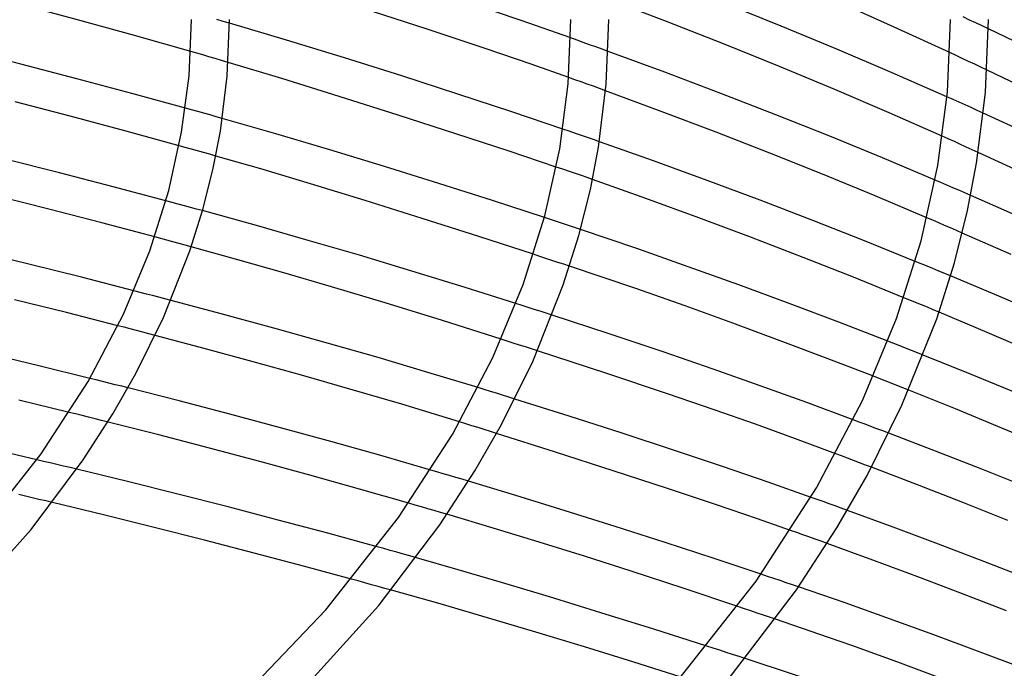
# Model space of a CAD drawing. Header units: millimetres. Extents: x -657 to 657, y -323 to 528.
# Tile 101 of 131: x 260 to 364, y 259 to 327. Entities that reach past the tile are written whole.
import ezdxf

# ---------------------------------------------------------------- set-up
doc = ezdxf.new("R2010")
doc.units = ezdxf.units.MM
doc.layers.add('HIDDEN', color=7, linetype='Continuous')
doc.layers.add('THICK', color=7, linetype='Continuous')

msp = doc.modelspace()

# ---------------------------------------------------------------- linework, layer by layer
at = {"layer": 'HIDDEN'}
for p, q in [((281.33, 327.18), (280.66, 327.37)), ((282, 326.98), (281.33, 327.18)), ((360.01, 327.32), (359.34, 327.64)), ((360.67, 327.01), (360.01, 327.32)), ((361.33, 326.7), (360.67, 327.01)), ((361.99, 326.39), (361.33, 326.7)), ((318.64, 325.2), (317.98, 325.43)), ((319.3, 324.96), (318.64, 325.2)), ((319.96, 324.72), (319.3, 324.96)), ((278.55, 323.82), (277.92, 324)), ((279.18, 323.64), (278.55, 323.82)), ((320.61, 324.49), (319.96, 324.72)), ((321.27, 324.25), (320.61, 324.49)), ((321.93, 324.01), (321.27, 324.25)), ((358.59, 323.57), (357.93, 323.88)), ((279.83, 323.45), (279.18, 323.64)), ((280.49, 323.25), (279.83, 323.45)), ((281.17, 323.05), (280.49, 323.25)), ((281.86, 322.85), (281.17, 323.05)), ((359.24, 323.27), (358.59, 323.57)), ((359.9, 322.96), (359.24, 323.27)), ((360.55, 322.65), (359.9, 322.96)), ((361.2, 322.34), (360.55, 322.65)), ((361.85, 322.03), (361.2, 322.34)), ((318.41, 321.03), (317.76, 321.26)), ((319.06, 320.79), (318.41, 321.03)), ((319.71, 320.56), (319.06, 320.79)), ((320.36, 320.33), (319.71, 320.56)), ((321.01, 320.09), (320.36, 320.33)), ((321.65, 319.86), (321.01, 320.09)), ((358.27, 318.94), (357.62, 319.23)), ((358.91, 318.65), (358.27, 318.94)), ((359.55, 318.37), (358.91, 318.65)), ((278.01, 317.85), (277.36, 318.03)), ((278.66, 317.67), (278.01, 317.85)), ((279.31, 317.49), (278.66, 317.67)), ((360.19, 318.08), (359.55, 318.37)), ((360.83, 317.79), (360.19, 318.08)), ((361.46, 317.5), (360.83, 317.79)), ((279.96, 317.31), (279.31, 317.49)), ((280.6, 317.13), (279.96, 317.31)), ((281.24, 316.95), (280.6, 317.13)), ((317.8, 315.6), (317.15, 315.82)), ((318.46, 315.37), (317.8, 315.6)), ((319.1, 315.15), (318.46, 315.37)), ((319.74, 314.93), (319.1, 315.15)), ((320.37, 314.71), (319.74, 314.93)), ((320.99, 314.49), (320.37, 314.71)), ((357.77, 314.78), (357.14, 315.07)), ((358.41, 314.5), (357.77, 314.78)), ((359.04, 314.21), (358.41, 314.5)), ((277.34, 313.89), (276.7, 314.07)), ((277.99, 313.71), (277.34, 313.89)), ((278.63, 313.53), (277.99, 313.71)), ((279.28, 313.35), (278.63, 313.53)), ((359.67, 313.93), (359.04, 314.21)), ((360.3, 313.64), (359.67, 313.93)), ((360.93, 313.35), (360.3, 313.64)), ((279.92, 313.16), (279.28, 313.35)), ((280.56, 312.98), (279.92, 313.16)), ((317.15, 311.58), (316.45, 311.82)), ((317.83, 311.35), (317.15, 311.58)), ((318.48, 311.13), (317.83, 311.35)), ((319.1, 310.91), (318.48, 311.13)), ((319.7, 310.71), (319.1, 310.91)), ((320.26, 310.51), (319.7, 310.71)), ((357, 310.18), (356.37, 310.45)), ((357.63, 309.91), (357, 310.18)), ((358.25, 309.64), (357.63, 309.91)), ((358.88, 309.37), (358.25, 309.64)), ((359.51, 309.1), (358.88, 309.37)), ((275.95, 308.09), (275.31, 308.26)), ((360.13, 308.83), (359.51, 309.1)), ((276.6, 307.91), (275.95, 308.09)), ((277.25, 307.74), (276.6, 307.91)), ((277.89, 307.57), (277.25, 307.74)), ((278.53, 307.39), (277.89, 307.57)), ((279.17, 307.22), (278.53, 307.39)), ((315.84, 306.29), (315.2, 306.5)), ((316.48, 306.07), (315.84, 306.29)), ((356.14, 306.2), (355.51, 306.47)), ((356.76, 305.93), (356.14, 306.2)), ((317.12, 305.86), (316.48, 306.07)), ((317.75, 305.65), (317.12, 305.86)), ((318.38, 305.44), (317.75, 305.65)), ((319, 305.23), (318.38, 305.44)), ((357.38, 305.66), (356.76, 305.93)), ((358, 305.4), (357.38, 305.66)), ((358.62, 305.13), (358, 305.4)), ((359.24, 304.86), (358.62, 305.13)), ((274.76, 304.28), (274.12, 304.45)), ((275.41, 304.1), (274.76, 304.28)), ((276.05, 303.93), (275.41, 304.1)), ((276.69, 303.75), (276.05, 303.93)), ((277.34, 303.58), (276.69, 303.75)), ((277.98, 303.4), (277.34, 303.58)), ((314.71, 302.4), (314.05, 302.62)), ((315.35, 302.19), (314.71, 302.4)), ((315.99, 301.98), (315.35, 302.19)), ((316.62, 301.77), (315.99, 301.98)), ((317.24, 301.57), (316.62, 301.77)), ((317.85, 301.37), (317.24, 301.57)), ((354.91, 301.62), (354.29, 301.87)), ((355.53, 301.36), (354.91, 301.62)), ((356.15, 301.11), (355.53, 301.36)), ((356.77, 300.85), (356.15, 301.11)), ((357.39, 300.6), (356.77, 300.85)), ((358.01, 300.34), (357.39, 300.6)), ((272.58, 298.6), (271.93, 298.77)), ((273.24, 298.43), (272.58, 298.6)), ((273.89, 298.26), (273.24, 298.43)), ((274.54, 298.09), (273.89, 298.26)), ((275.19, 297.92), (274.54, 298.09)), ((275.84, 297.75), (275.19, 297.92)), ((353.7, 297.79), (353.09, 298.04)), ((312.84, 297.22), (312.2, 297.42)), ((313.48, 297.01), (312.84, 297.22)), ((314.12, 296.81), (313.48, 297.01)), ((354.32, 297.54), (353.7, 297.79)), ((354.94, 297.28), (354.32, 297.54)), ((355.56, 297.03), (354.94, 297.28)), ((356.17, 296.77), (355.56, 297.03)), ((314.75, 296.61), (314.12, 296.81)), ((315.38, 296.4), (314.75, 296.61)), ((316.01, 296.2), (315.38, 296.4)), ((356.79, 296.51), (356.17, 296.77)), ((270.9, 294.92), (270.24, 295.09)), ((271.55, 294.75), (270.9, 294.92)), ((272.21, 294.58), (271.55, 294.75)), ((272.87, 294.41), (272.21, 294.58)), ((273.52, 294.24), (272.87, 294.41)), ((274.17, 294.07), (273.52, 294.24)), ((311.28, 293.46), (310.64, 293.66)), ((311.92, 293.25), (311.28, 293.46)), ((312.56, 293.05), (311.92, 293.25)), ((313.2, 292.85), (312.56, 293.05)), ((313.83, 292.64), (313.2, 292.85)), ((352.03, 293.21), (351.41, 293.45)), ((352.65, 292.97), (352.03, 293.21)), ((353.27, 292.72), (352.65, 292.97)), ((353.89, 292.48), (353.27, 292.72)), ((314.47, 292.44), (313.83, 292.64)), ((354.51, 292.23), (353.89, 292.48)), ((355.12, 291.99), (354.51, 292.23)), ((350.5, 289.52), (349.88, 289.76)), ((267.96, 289.37), (267.28, 289.53)), ((268.63, 289.2), (267.96, 289.37)), ((269.3, 289.03), (268.63, 289.2)), ((269.97, 288.86), (269.3, 289.03)), ((270.64, 288.7), (269.97, 288.86)), ((271.32, 288.53), (270.64, 288.7)), ((308.85, 288.36), (308.21, 288.56)), ((351.13, 289.27), (350.5, 289.52)), ((351.75, 289.03), (351.13, 289.27)), ((352.36, 288.78), (351.75, 289.03)), ((352.98, 288.54), (352.36, 288.78)), ((353.6, 288.29), (352.98, 288.54)), ((309.5, 288.16), (308.85, 288.36)), ((310.14, 287.96), (309.5, 288.16)), ((310.79, 287.76), (310.14, 287.96)), ((311.44, 287.56), (310.79, 287.76)), ((312.08, 287.36), (311.44, 287.56)), ((265.79, 285.78), (265.11, 285.95)), ((266.48, 285.61), (265.79, 285.78)), ((267.16, 285.44), (266.48, 285.61)), ((267.84, 285.27), (267.16, 285.44)), ((268.52, 285.1), (267.84, 285.27)), ((269.2, 284.93), (268.52, 285.1)), ((306.9, 284.74), (306.26, 284.94)), ((307.55, 284.54), (306.9, 284.74)), ((308.2, 284.34), (307.55, 284.54)), ((348.37, 284.93), (347.75, 285.17)), ((349, 284.7), (348.37, 284.93)), ((349.62, 284.46), (349, 284.7)), ((350.25, 284.23), (349.62, 284.46)), ((308.85, 284.13), (308.2, 284.34)), ((309.5, 283.93), (308.85, 284.13)), ((310.16, 283.72), (309.5, 283.93)), ((350.87, 283.99), (350.25, 284.23)), ((351.49, 283.76), (350.87, 283.99)), ((346.53, 281.35), (345.9, 281.59)), ((347.16, 281.12), (346.53, 281.35)), ((262.41, 280.78), (261.71, 280.95)), ((263.11, 280.62), (262.41, 280.78)), ((263.81, 280.45), (263.11, 280.62)), ((264.51, 280.29), (263.81, 280.45)), ((265.2, 280.12), (264.51, 280.29)), ((347.79, 280.88), (347.16, 281.12)), ((348.42, 280.64), (347.79, 280.88)), ((349.05, 280.4), (348.42, 280.64)), ((349.68, 280.17), (349.05, 280.4)), ((265.9, 279.95), (265.2, 280.12)), ((303.86, 279.68), (303.21, 279.87)), ((304.52, 279.48), (303.86, 279.68)), ((305.18, 279.29), (304.52, 279.48)), ((305.85, 279.09), (305.18, 279.29)), ((306.52, 278.89), (305.85, 279.09)), ((307.2, 278.68), (306.52, 278.89)), ((260.5, 277.12), (259.79, 277.29)), ((261.21, 276.95), (260.5, 277.12)), ((261.92, 276.78), (261.21, 276.95)), ((262.64, 276.62), (261.92, 276.78)), ((263.35, 276.44), (262.64, 276.62)), ((301.57, 276.18), (300.9, 276.37)), ((302.24, 275.98), (301.57, 276.18)), ((343.94, 276.76), (343.3, 276.99)), ((344.57, 276.54), (343.94, 276.76)), ((345.21, 276.31), (344.57, 276.54)), ((345.85, 276.08), (345.21, 276.31)), ((346.49, 275.84), (345.85, 276.08)), ((302.91, 275.79), (302.24, 275.98)), ((303.59, 275.59), (302.91, 275.79)), ((304.26, 275.39), (303.59, 275.59)), ((304.93, 275.2), (304.26, 275.39)), ((347.13, 275.61), (346.49, 275.84)), ((341.79, 273.28), (341.15, 273.51)), ((342.43, 273.05), (341.79, 273.28)), ((343.08, 272.82), (342.43, 273.05)), ((343.72, 272.59), (343.08, 272.82)), ((344.36, 272.36), (343.72, 272.59)), ((345.01, 272.13), (344.36, 272.36)), ((298.26, 271.58), (297.57, 271.77)), ((298.95, 271.39), (298.26, 271.58)), ((299.64, 271.2), (298.95, 271.39)), ((300.33, 271), (299.64, 271.2)), ((301.01, 270.81), (300.33, 271)), ((301.7, 270.62), (301.01, 270.81)), ((338.71, 268.66), (338.04, 268.89)), ((295.58, 268.17), (294.87, 268.36)), ((296.28, 267.97), (295.58, 268.17)), ((296.98, 267.78), (296.28, 267.97)), ((297.68, 267.59), (296.98, 267.78)), ((339.38, 268.44), (338.71, 268.66)), ((340.04, 268.22), (339.38, 268.44)), ((340.69, 267.99), (340.04, 268.22)), ((341.34, 267.77), (340.69, 267.99)), ((341.97, 267.56), (341.34, 267.77)), ((298.37, 267.39), (297.68, 267.59)), ((299.07, 267.2), (298.37, 267.39)), ((336.28, 265.25), (335.58, 265.49)), ((336.97, 265.02), (336.28, 265.25)), ((337.64, 264.79), (336.97, 265.02)), ((338.3, 264.57), (337.64, 264.79)), ((338.93, 264.35), (338.3, 264.57)), ((339.56, 264.14), (338.93, 264.35)), ((333, 261.08), (332.31, 261.3)), ((333.68, 260.86), (333, 261.08)), ((334.36, 260.64), (333.68, 260.86)), ((335.03, 260.42), (334.36, 260.64)), ((335.71, 260.2), (335.03, 260.42)), ((336.37, 259.99), (335.71, 260.2))]:
    msp.add_line(p, q, dxfattribs=at)
at = {"layer": 'THICK'}
for p, q in [((312.74, 327.27), (307.02, 329.21)), ((328.08, 327.17), (321.97, 329.51)), ((340.14, 326.68), (334.13, 329.1)), ((352.05, 326.58), (346.11, 329.23)), ((266, 327.33), (259.98, 328.95)), ((302.85, 326.35), (295.99, 328.57)), ((271.98, 325.69), (266, 327.33)), ((277.74, 321.45), (278, 327.37)), ((281.75, 321.4), (282, 327.36)), ((288.03, 325.19), (282, 326.98)), ((317.98, 325.43), (312.74, 327.27)), ((317.71, 320.58), (318, 327.37)), ((321.72, 320.54), (322, 327.36)), ((334.06, 324.82), (328.08, 327.17)), ((357.67, 319.71), (358, 327.37)), ((361.68, 319.68), (362, 327.36)), ((308.94, 324.32), (302.85, 326.35)), ((346.01, 324.25), (340.14, 326.68)), ((357.93, 323.88), (352.05, 326.58)), ((365.67, 324.64), (361.99, 326.39)), ((277.92, 324), (271.98, 325.69)), ((294.12, 323.32), (288.03, 325.19)), ((260.02, 322.66), (254.04, 324.17)), ((313.82, 322.66), (308.94, 324.32)), ((327.89, 321.82), (321.93, 324.01)), ((339.97, 322.43), (334.06, 324.82)), ((351.85, 321.76), (346.01, 324.25)), ((287.51, 321.14), (281.86, 322.85)), ((300.17, 321.42), (294.12, 323.32)), ((265.92, 321.12), (260.02, 322.66)), ((317.76, 321.26), (313.82, 322.66)), ((333.78, 319.59), (327.89, 321.82)), ((345.81, 319.99), (339.97, 322.43)), ((357.62, 319.23), (351.85, 321.76)), ((366.39, 319.84), (361.85, 322.03)), ((271.72, 319.58), (265.92, 321.12)), ((276.96, 315.49), (277.74, 321.45)), ((281.04, 315.59), (281.75, 321.4)), ((293.58, 319.25), (287.51, 321.14)), ((306.09, 319.51), (300.17, 321.42)), ((316.81, 313.74), (317.71, 320.58)), ((320.9, 313.91), (321.72, 320.54)), ((327.51, 317.69), (321.65, 319.86)), ((351.55, 317.53), (345.81, 319.99)), ((356.66, 311.99), (357.67, 319.71)), ((360.75, 312.23), (361.68, 319.68)), ((265.22, 317.19), (259.43, 318.69)), ((277.36, 318.03), (271.72, 319.58)), ((299.78, 317.29), (293.58, 319.25)), ((311.78, 317.64), (306.09, 319.51)), ((339.59, 317.34), (333.78, 319.59)), ((317.15, 315.82), (311.78, 317.64)), ((333.29, 315.5), (327.51, 317.69)), ((270.98, 315.64), (265.22, 317.19)), ((286.89, 315.32), (281.24, 316.95)), ((305.85, 315.33), (299.78, 317.29)), ((345.29, 315.06), (339.59, 317.34)), ((357.14, 315.07), (351.55, 317.53)), ((366.74, 315.08), (361.46, 317.5)), ((276.7, 314.07), (270.98, 315.64)), ((280.29, 311.7), (281.04, 315.59)), ((338.95, 313.29), (333.29, 315.5)), ((275.6, 309.33), (276.96, 315.49)), ((292.58, 313.64), (286.89, 315.32)), ((311.5, 313.48), (305.85, 315.33)), ((326.68, 312.47), (320.99, 314.49)), ((350.85, 312.78), (345.29, 315.06)), ((298.33, 311.88), (292.58, 313.64)), ((316.45, 311.82), (311.5, 313.48)), ((315.25, 306.68), (316.81, 313.74)), ((320.04, 309.46), (320.9, 313.91)), ((264.07, 311.2), (258.35, 312.65)), ((285.31, 311.62), (280.56, 312.98)), ((332.34, 310.41), (326.68, 312.47)), ((344.52, 311.06), (338.95, 313.29)), ((356.37, 310.45), (350.85, 312.78)), ((366.31, 310.86), (360.93, 313.35)), ((279.23, 307.45), (280.29, 311.7)), ((290.56, 310.05), (285.31, 311.62)), ((304.07, 310.09), (298.33, 311.88)), ((354.9, 304.03), (356.66, 311.99)), ((359.79, 307.23), (360.75, 312.23)), ((269.74, 309.74), (264.07, 311.2)), ((325.89, 308.5), (320.26, 310.51)), ((337.95, 308.31), (332.34, 310.41)), ((350.06, 308.78), (344.52, 311.06)), ((275.31, 308.26), (269.74, 309.74)), ((273.6, 303), (275.6, 309.33)), ((296.31, 308.28), (290.56, 310.05)), ((309.72, 308.29), (304.07, 310.09)), ((318.82, 304.59), (320.04, 309.46)), ((262.98, 307.37), (257.36, 308.78)), ((302.3, 306.4), (296.31, 308.28)), ((315.2, 306.5), (309.72, 308.29)), ((331.49, 306.46), (325.89, 308.5)), ((343.49, 306.18), (337.95, 308.31)), ((355.51, 306.47), (350.06, 308.78)), ((365.43, 306.5), (360.13, 308.83)), ((268.56, 305.93), (262.98, 307.37)), ((277.84, 302.98), (279.23, 307.45)), ((284.84, 305.65), (279.17, 307.22)), ((358.41, 301.73), (359.79, 307.23)), ((308.3, 304.49), (302.3, 306.4)), ((312.96, 299.42), (315.25, 306.68)), ((337.02, 304.39), (331.49, 306.46)), ((348.95, 304.03), (343.49, 306.18)), ((274.12, 304.45), (268.56, 305.93)), ((290.31, 304.09), (284.84, 305.65)), ((324.93, 303.22), (319, 305.23)), ((295.72, 302.51), (290.31, 304.09)), ((314.05, 302.62), (308.3, 304.49)), ((317.19, 299.41), (318.82, 304.59)), ((342.46, 302.29), (337.02, 304.39)), ((364.39, 302.58), (359.24, 304.86)), ((282.88, 302.05), (277.98, 303.4)), ((330.36, 301.31), (324.93, 303.22)), ((354.29, 301.87), (348.95, 304.03)), ((352.31, 295.84), (354.9, 304.03)), ((260.84, 301.58), (255.25, 302.93)), ((270.82, 296.31), (273.6, 303)), ((275.06, 295.97), (277.84, 302.98)), ((287.75, 300.67), (282.88, 302.05)), ((301.22, 300.85), (295.72, 302.51)), ((347.79, 300.19), (342.46, 302.29)), ((266.41, 300.19), (260.84, 301.58)), ((324.82, 299.02), (317.85, 301.37)), ((335.68, 299.39), (330.36, 301.31)), ((356.55, 295.83), (358.41, 301.73)), ((271.93, 298.77), (266.41, 300.19)), ((292.77, 299.2), (287.75, 300.67)), ((306.73, 299.15), (301.22, 300.85)), ((353.09, 298.04), (347.79, 300.19)), ((363.11, 298.19), (358.01, 300.34)), ((298.41, 297.5), (292.77, 299.2)), ((312.2, 297.42), (306.73, 299.15)), ((309.77, 291.75), (312.96, 299.42)), ((313.97, 291.33), (317.19, 299.41)), ((330.02, 297.18), (324.82, 299.02)), ((340.98, 297.44), (335.68, 299.39)), ((368.17, 296), (363.11, 298.19)), ((264.81, 296.47), (259.36, 297.83)), ((281.53, 296.24), (275.84, 297.75)), ((304.45, 295.62), (298.41, 297.5)), ((335.06, 295.36), (330.02, 297.18)), ((346.23, 295.46), (340.98, 297.44)), ((270.24, 295.09), (264.81, 296.47)), ((267.1, 289.21), (270.82, 296.31)), ((272.15, 290.05), (275.06, 295.97)), ((287.07, 294.72), (281.53, 296.24)), ((322.01, 294.23), (316.01, 296.2)), ((348.72, 287.19), (352.31, 295.84)), ((352.88, 286.7), (356.55, 295.83)), ((361.85, 294.38), (356.79, 296.51)), ((310.64, 293.66), (304.45, 295.62)), ((340.06, 293.51), (335.06, 295.36)), ((351.41, 293.45), (346.23, 295.46)), ((279.35, 292.69), (274.17, 294.07)), ((292.45, 293.22), (287.07, 294.72)), ((327.71, 292.32), (322.01, 294.23)), ((366.82, 292.23), (361.85, 294.38)), ((284.49, 291.29), (279.35, 292.69)), ((297.66, 291.72), (292.45, 293.22)), ((345.01, 291.64), (340.06, 293.51)), ((261.91, 290.85), (256.51, 292.14)), ((302.9, 290.17), (297.66, 291.72)), ((305.5, 283.61), (309.77, 291.75)), ((321.79, 290.05), (314.47, 292.44)), ((332.99, 290.5), (327.71, 292.32)), ((349.88, 289.76), (345.01, 291.64)), ((360.1, 289.99), (355.12, 291.99)), ((267.28, 289.53), (261.91, 290.85)), ((289.61, 289.86), (284.49, 291.29)), ((310.68, 284.68), (313.97, 291.33)), ((269.72, 285.79), (272.15, 290.05)), ((294.7, 288.41), (289.61, 289.86)), ((308.21, 288.56), (302.9, 290.17)), ((328.19, 287.92), (321.79, 290.05)), ((337.94, 288.75), (332.99, 290.5)), ((364.98, 287.98), (360.1, 289.99)), ((262.15, 281.57), (267.1, 289.21)), ((276.7, 287.15), (271.32, 288.53)), ((342.86, 286.98), (337.94, 288.75)), ((300.17, 286.8), (294.7, 288.41)), ((333.18, 286.2), (328.19, 287.92)), ((358.53, 286.31), (353.6, 288.29)), ((265.11, 285.95), (259.81, 287.24)), ((282.05, 285.75), (276.7, 287.15)), ((306.26, 284.94), (300.17, 286.8)), ((317.8, 285.56), (312.08, 287.36)), ((347.75, 285.17), (342.86, 286.98)), ((343.89, 278.01), (348.72, 287.19)), ((349.22, 279.3), (352.88, 286.7)), ((266.58, 280.93), (269.72, 285.79)), ((287.37, 284.32), (282.05, 285.75)), ((323.4, 283.76), (317.8, 285.56)), ((337.44, 284.69), (333.18, 286.2)), ((363.42, 284.29), (358.53, 286.31)), ((274.56, 283.57), (269.2, 284.93)), ((307.87, 279.78), (310.68, 284.68)), ((341.68, 283.15), (337.44, 284.69)), ((279.9, 282.18), (274.56, 283.57)), ((292.67, 282.87), (287.37, 284.32)), ((299.83, 274.85), (305.5, 283.61)), ((316.35, 281.76), (310.16, 283.72)), ((328.81, 281.97), (323.4, 283.76)), ((356.42, 281.86), (351.49, 283.76)), ((368.26, 282.26), (363.42, 284.29)), ((297.94, 281.39), (292.67, 282.87)), ((345.9, 281.59), (341.68, 283.15)), ((255.46, 273.07), (262.15, 281.57)), ((261.71, 280.95), (256.37, 282.19)), ((285.22, 280.76), (279.9, 282.18)), ((303.21, 279.87), (297.94, 281.39)), ((322.45, 279.8), (316.35, 281.76)), ((333.96, 280.24), (328.81, 281.97)), ((361.29, 279.95), (356.42, 281.86)), ((261.1, 273.6), (266.58, 280.93)), ((290.49, 279.32), (285.22, 280.76)), ((338.78, 278.58), (333.96, 280.24)), ((271.24, 278.65), (265.9, 279.95)), ((295.72, 277.86), (290.49, 279.32)), ((304.17, 274.08), (307.87, 279.78)), ((328.19, 277.92), (322.45, 279.8)), ((346.03, 273.78), (349.22, 279.3)), ((354.54, 278.3), (349.68, 280.17)), ((366.07, 278.03), (361.29, 279.95)), ((276.56, 277.33), (271.24, 278.65)), ((312.19, 277.17), (307.2, 278.68)), ((343.3, 276.99), (338.78, 278.58)), ((359.31, 276.43), (354.54, 278.3)), ((281.85, 275.98), (276.56, 277.33)), ((300.9, 276.37), (295.72, 277.86)), ((317.38, 275.57), (312.19, 277.17)), ((333.35, 276.21), (328.19, 277.92)), ((337.51, 268.14), (343.89, 278.01)), ((268.71, 275.15), (263.35, 276.44)), ((337.66, 274.74), (333.35, 276.21)), ((364.03, 274.54), (359.31, 276.43)), ((274.06, 273.82), (268.71, 275.15)), ((287.12, 274.6), (281.85, 275.98)), ((309.8, 273.74), (304.93, 275.2)), ((322.65, 273.91), (317.38, 275.57)), ((351.96, 273.84), (347.13, 275.61)), ((292.36, 273.2), (287.12, 274.6)), ((292.16, 265.12), (299.83, 274.85)), ((297.72, 265.54), (304.17, 274.08)), ((341.15, 273.51), (337.66, 274.74)), ((252.41, 263.95), (261.1, 273.6)), ((279.37, 272.47), (274.06, 273.82)), ((297.57, 271.77), (292.36, 273.2)), ((314.64, 272.27), (309.8, 273.74)), ((327.92, 272.22), (322.65, 273.91)), ((341.76, 267.24), (346.03, 273.78)), ((356.75, 272.05), (351.96, 273.84)), ((284.62, 271.11), (279.37, 272.47)), ((319.43, 270.78), (314.64, 272.27)), ((333.08, 270.54), (327.92, 272.22)), ((349.81, 270.38), (345.01, 272.13)), ((361.5, 270.24), (356.75, 272.05)), ((289.8, 269.74), (284.62, 271.11)), ((306.11, 269.36), (301.7, 270.62)), ((324.36, 269.21), (319.43, 270.78)), ((338.04, 268.89), (333.08, 270.54)), ((354.57, 268.6), (349.81, 270.38)), ((366.2, 268.41), (361.5, 270.24)), ((294.87, 268.36), (289.8, 269.74)), ((310.69, 268.02), (306.11, 269.36)), ((329.94, 267.37), (324.36, 269.21)), ((315.75, 266.5), (310.69, 268.02)), ((328.86, 257.17), (337.51, 268.14)), ((359.28, 266.81), (354.57, 268.6)), ((304.2, 265.75), (299.07, 267.2)), ((335.58, 265.49), (329.94, 267.37)), ((334.36, 257.5), (341.76, 267.24)), ((346.9, 265.85), (341.97, 267.56)), ((363.91, 265.01), (359.28, 266.81)), ((309.21, 264.3), (304.2, 265.75)), ((321.16, 264.83), (315.75, 266.5)), ((351.57, 264.19), (346.9, 265.85)), ((281.73, 254.23), (292.16, 265.12)), ((287.6, 254.42), (297.72, 265.54)), ((326.73, 263.08), (321.16, 264.83)), ((314.29, 262.79), (309.21, 264.3)), ((345.15, 262.22), (339.56, 264.14)), ((356.23, 262.49), (351.57, 264.19)), ((319.41, 261.23), (314.29, 262.79)), ((332.31, 261.3), (326.73, 263.08)), ((347.59, 261.36), (345.15, 262.22)), ((360.86, 260.78), (356.23, 262.49)), ((324.53, 259.64), (319.41, 261.23)), ((350.03, 260.49), (347.59, 261.36)), ((365.45, 259.04), (360.86, 260.78)), ((329.6, 258.03), (324.53, 259.64)), ((346.9, 256.52), (336.37, 259.99)), ((352.45, 259.62), (350.03, 260.49)), ((357.8, 257.62), (352.45, 259.62))]:
    msp.add_line(p, q, dxfattribs=at)

doc.saveas('drawing.dxf')
